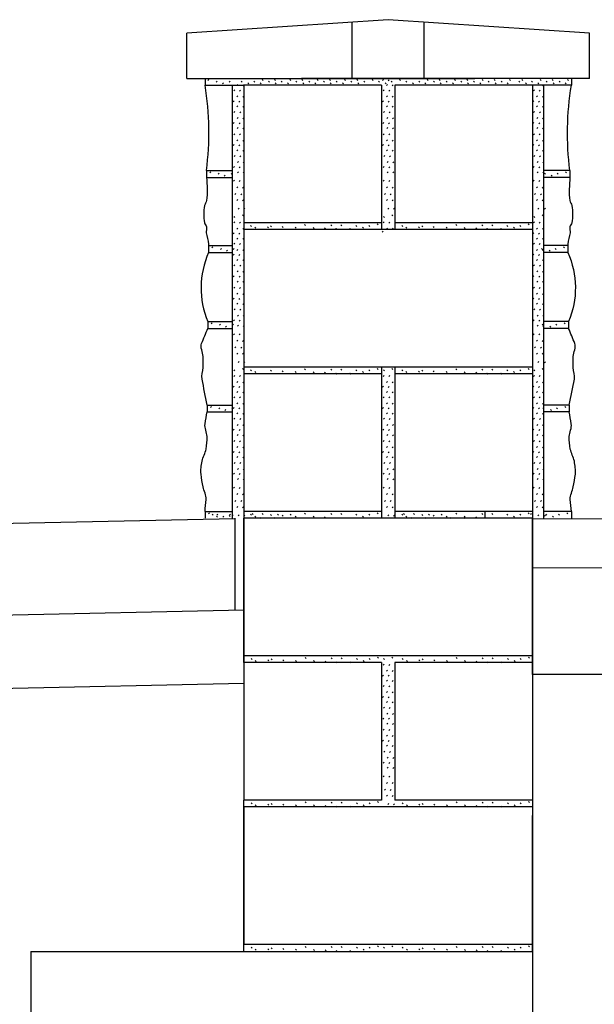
# Paper-space layout '113851GY001' of a CAD drawing. Header units: feet. Extents: x 0 to 55.7, y 0 to 22.
# Tile 17 of 21: x 29.3 to 30.4, y 18.1 to 20.1. Entities that reach past the tile are written whole.
import ezdxf

# ---------------------------------------------------------------- set-up
doc = ezdxf.new("R2010")
doc.units = ezdxf.units.FT
doc.header["$MEASUREMENT"] = 0
doc.layers.add('C-ANNO-TEXT', color=7, linetype='Continuous')
doc.layers.add('TX_P_20', color=7, linetype='Continuous')

psp = doc.layouts.new('113851GY001')

# ---------------------------------------------------------------- linework, layer by layer
at = {"layer": 'C-ANNO-TEXT'}
for p, q in [((29.94551, 19.97802), (29.94551, 20.09383)), ((30.09315, 19.97802), (30.09315, 20.09383)), ((29.60741, 19.97802), (29.60741, 20.07033)), ((30.43124, 19.97802), (30.43124, 20.07033)), ((29.60741, 19.97802), (30.197, 19.97802)), ((29.64432, 19.97802), (29.64432, 19.96418)), ((29.64432, 19.97802), (29.64432, 19.96418)), ((29.64432, 19.96418), (29.72394, 19.96418)), ((29.65024, 19.97336), (29.65227, 19.9754)), ((29.6674, 19.9705), (29.66943, 19.97254)), ((29.67979, 19.96669), (29.68182, 19.96872)), ((29.69361, 19.9705), (29.69565, 19.97254)), ((29.70058, 19.078), (29.70058, 19.96418)), ((29.70972, 19.9631), (29.71176, 19.96513)), ((29.72004, 19.9705), (29.718, 19.97254)), ((29.72145, 19.96251), (29.72348, 19.96455)), ((29.72394, 19.96418), (29.72394, 19.68263)), ((30.00549, 19.96418), (29.72394, 19.96418)), ((29.73386, 19.96669), (29.73182, 19.96872)), ((29.74625, 19.9705), (29.74422, 19.97254)), ((29.75893, 19.96669), (29.7569, 19.96872)), ((29.76341, 19.97336), (29.76138, 19.9754)), ((29.77629, 19.9705), (29.77425, 19.97254)), ((29.78849, 19.97336), (29.78645, 19.9754)), ((29.79011, 19.96669), (29.78807, 19.96872)), ((29.8025, 19.9705), (29.80047, 19.97254)), ((29.81518, 19.96669), (29.81315, 19.96872)), ((29.81966, 19.97336), (29.81763, 19.9754)), ((29.83254, 19.9705), (29.8305, 19.97254)), ((30.43124, 19.97802), (29.84165, 19.97802)), ((29.84474, 19.97336), (29.8427, 19.9754)), ((29.84636, 19.96669), (29.84432, 19.96872)), ((29.85875, 19.9705), (29.85672, 19.97254)), ((29.87143, 19.96669), (29.8694, 19.96872)), ((29.87591, 19.97336), (29.87388, 19.9754)), ((30.39433, 19.97802), (29.87856, 19.97802)), ((29.88879, 19.9705), (29.88675, 19.97254)), ((29.90099, 19.97336), (29.89895, 19.9754)), ((29.90261, 19.96669), (29.90057, 19.96872)), ((29.915, 19.9705), (29.91297, 19.97254)), ((29.92768, 19.96669), (29.92565, 19.96872)), ((29.93216, 19.97336), (29.93013, 19.9754)), ((29.94504, 19.9705), (29.943, 19.97254)), ((29.95724, 19.97336), (29.9552, 19.9754)), ((29.95886, 19.96669), (29.95682, 19.96872)), ((29.97125, 19.9705), (29.96922, 19.97254)), ((29.98841, 19.97336), (29.98638, 19.9754)), ((30.00129, 19.9705), (29.99925, 19.97254)), ((30.00549, 19.96418), (30.00549, 19.68263)), ((30.00778, 19.97358), (30.00981, 19.97562)), ((30.01511, 19.96669), (30.01307, 19.96872)), ((30.01588, 19.9631), (30.01792, 19.96513)), ((30.0195, 19.97299), (30.02154, 19.97503)), ((30.0275, 19.9705), (30.02547, 19.97254)), ((30.02761, 19.96251), (30.02964, 19.96455)), ((30.03317, 19.96418), (30.03317, 19.68263)), ((30.31471, 19.96418), (30.03317, 19.96418)), ((30.04466, 19.97336), (30.04263, 19.9754)), ((30.05754, 19.9705), (30.0555, 19.97254)), ((30.07136, 19.96669), (30.06932, 19.96872)), ((30.08375, 19.9705), (30.08172, 19.97254)), ((30.09643, 19.96669), (30.0944, 19.96872)), ((30.10091, 19.97336), (30.09888, 19.9754)), ((30.11379, 19.9705), (30.11175, 19.97254)), ((30.12599, 19.97336), (30.12395, 19.9754)), ((30.12761, 19.96669), (30.12557, 19.96872)), ((30.14, 19.9705), (30.13797, 19.97254)), ((30.15268, 19.96669), (30.15065, 19.96872)), ((30.15716, 19.97336), (30.15513, 19.9754)), ((30.17004, 19.9705), (30.168, 19.97254)), ((30.18224, 19.97336), (30.1802, 19.9754)), ((30.18386, 19.96669), (30.18182, 19.96872)), ((30.19625, 19.9705), (30.19422, 19.97254)), ((30.20893, 19.96669), (30.2069, 19.96872)), ((30.21341, 19.97336), (30.21138, 19.9754)), ((30.22629, 19.9705), (30.22425, 19.97254)), ((30.23849, 19.97336), (30.23645, 19.9754)), ((30.24011, 19.96669), (30.23807, 19.96872)), ((30.2525, 19.9705), (30.25047, 19.97254)), ((30.26518, 19.96669), (30.26315, 19.96872)), ((30.26966, 19.97336), (30.26763, 19.9754)), ((30.2888, 19.9705), (30.28676, 19.97254)), ((30.29474, 19.97336), (30.2927, 19.9754)), ((30.30262, 19.96669), (30.30058, 19.96872)), ((30.31501, 19.9705), (30.31297, 19.97254)), ((30.39433, 19.96418), (30.31471, 19.96418)), ((30.31471, 19.96418), (30.31471, 19.68263)), ((30.32769, 19.96669), (30.32566, 19.96872)), ((30.33217, 19.97336), (30.33013, 19.9754)), ((30.33494, 19.96251), (30.33698, 19.96455)), ((30.33808, 19.07704), (30.33808, 19.96418)), ((30.34505, 19.9705), (30.34301, 19.97254)), ((30.35725, 19.97336), (30.35521, 19.9754)), ((30.35887, 19.96669), (30.35683, 19.96872)), ((30.37126, 19.9705), (30.36922, 19.97254)), ((30.38394, 19.96669), (30.38191, 19.96872)), ((30.38842, 19.97336), (30.38638, 19.9754)), ((30.39433, 19.97802), (30.39433, 19.96418)), ((30.39433, 19.97802), (30.39433, 19.96418)), ((29.70305, 19.9523), (29.70509, 19.95434)), ((29.71477, 19.95172), (29.71681, 19.95375)), ((30.00921, 19.9523), (30.01124, 19.95434)), ((30.02093, 19.95172), (30.02297, 19.95375)), ((30.31655, 19.9523), (30.31858, 19.95434)), ((30.32827, 19.95172), (30.33031, 19.95375)), ((29.70162, 19.9299), (29.70366, 19.93194)), ((29.70972, 19.93991), (29.71176, 19.94195)), ((29.71334, 19.92932), (29.71538, 19.93135)), ((29.72145, 19.93933), (29.72348, 19.94136)), ((30.00778, 19.9299), (30.00981, 19.93194)), ((30.01588, 19.93991), (30.01792, 19.94195)), ((30.0195, 19.92932), (30.02154, 19.93135)), ((30.02761, 19.93933), (30.02964, 19.94136)), ((30.31512, 19.9299), (30.31715, 19.93194)), ((30.32322, 19.93991), (30.32525, 19.94195)), ((30.32684, 19.92932), (30.32888, 19.93135)), ((30.33494, 19.93933), (30.33698, 19.94136)), ((29.70361, 19.90807), (29.70565, 19.9101)), ((29.70972, 19.91942), (29.71176, 19.92145)), ((29.71533, 19.90748), (29.71737, 19.90952)), ((29.72145, 19.91883), (29.72348, 19.92087)), ((30.00977, 19.90807), (30.0118, 19.9101)), ((30.01588, 19.91942), (30.01792, 19.92145)), ((30.02149, 19.90748), (30.02353, 19.90952)), ((30.02761, 19.91883), (30.02964, 19.92087)), ((30.31711, 19.90807), (30.31914, 19.9101)), ((30.32322, 19.91942), (30.32525, 19.92145)), ((30.32883, 19.90748), (30.33087, 19.90952)), ((30.33494, 19.91883), (30.33698, 19.92087)), ((29.70218, 19.88566), (29.70422, 19.8877)), ((29.71028, 19.89567), (29.71232, 19.89771)), ((29.7139, 19.88508), (29.71594, 19.88711)), ((29.72201, 19.89509), (29.72404, 19.89712)), ((30.00834, 19.88566), (30.01037, 19.8877)), ((30.01644, 19.89567), (30.01848, 19.89771)), ((30.02006, 19.88508), (30.0221, 19.88711)), ((30.02817, 19.89509), (30.0302, 19.89712)), ((30.31568, 19.88566), (30.31771, 19.8877)), ((30.32378, 19.89567), (30.32581, 19.89771)), ((30.3274, 19.88508), (30.32944, 19.88711)), ((30.3355, 19.89509), (30.33754, 19.89712)), ((29.70305, 19.86271), (29.70509, 19.86474)), ((29.71028, 19.87518), (29.71232, 19.87721)), ((29.71477, 19.86212), (29.71681, 19.86416)), ((29.72201, 19.87459), (29.72404, 19.87663)), ((30.00921, 19.86271), (30.01124, 19.86474)), ((30.01644, 19.87518), (30.01848, 19.87721)), ((30.02093, 19.86212), (30.02297, 19.86416)), ((30.02817, 19.87459), (30.0302, 19.87663)), ((30.31655, 19.86271), (30.31858, 19.86474)), ((30.32378, 19.87518), (30.32581, 19.87721)), ((30.32827, 19.86212), (30.33031, 19.86416)), ((30.3355, 19.87459), (30.33754, 19.87663)), ((29.70972, 19.85031), (29.71176, 19.85235)), ((29.72145, 19.84973), (29.72348, 19.85176)), ((30.01588, 19.85031), (30.01792, 19.85235)), ((30.02761, 19.84973), (30.02964, 19.85176)), ((30.32322, 19.85031), (30.32525, 19.85235)), ((30.33494, 19.84973), (30.33698, 19.85176)), ((29.70162, 19.8403), (29.70366, 19.84234)), ((29.70972, 19.82982), (29.71176, 19.83185)), ((29.71334, 19.83972), (29.71538, 19.84175)), ((29.72145, 19.82923), (29.72348, 19.83127)), ((30.00778, 19.8403), (30.00981, 19.84234)), ((30.01588, 19.82982), (30.01792, 19.83185)), ((30.0195, 19.83972), (30.02154, 19.84175)), ((30.02761, 19.82923), (30.02964, 19.83127)), ((30.31512, 19.8403), (30.31715, 19.84234)), ((30.32322, 19.82982), (30.32525, 19.83185)), ((30.32684, 19.83972), (30.32888, 19.84175)), ((30.33494, 19.82923), (30.33698, 19.83127)), ((29.70417, 19.81791), (29.70621, 19.81994)), ((29.71084, 19.80551), (29.71288, 19.80755)), ((29.71589, 19.81732), (29.71793, 19.81936)), ((29.72257, 19.80493), (29.7246, 19.80696)), ((30.01033, 19.81791), (30.01236, 19.81994)), ((30.017, 19.80551), (30.01904, 19.80755)), ((30.02205, 19.81732), (30.02409, 19.81936)), ((30.02873, 19.80493), (30.03076, 19.80696)), ((30.31767, 19.81791), (30.3197, 19.81994)), ((30.32434, 19.80551), (30.32637, 19.80755)), ((30.32939, 19.81732), (30.33143, 19.81936)), ((30.33606, 19.80493), (30.3381, 19.80696)), ((29.64729, 19.78928), (29.64729, 19.77543)), ((29.64729, 19.78928), (29.70058, 19.78928)), ((29.65424, 19.78462), (29.65628, 19.78665)), ((29.6714, 19.78176), (29.67344, 19.78379)), ((29.69761, 19.78176), (29.69965, 19.78379)), ((29.70274, 19.7955), (29.70478, 19.79754)), ((29.71084, 19.78502), (29.71288, 19.78705)), ((29.71446, 19.79492), (29.7165, 19.79695)), ((29.72257, 19.78443), (29.7246, 19.78647)), ((30.0089, 19.7955), (30.01093, 19.79754)), ((30.017, 19.78502), (30.01904, 19.78705)), ((30.02062, 19.79492), (30.02266, 19.79695)), ((30.02873, 19.78443), (30.03076, 19.78647)), ((30.31624, 19.7955), (30.31827, 19.79754)), ((30.32434, 19.78502), (30.32637, 19.78705)), ((30.32796, 19.79492), (30.33, 19.79695)), ((30.33606, 19.78443), (30.3381, 19.78647)), ((30.39137, 19.78928), (30.33808, 19.78928)), ((30.34104, 19.78176), (30.33901, 19.78379)), ((30.36726, 19.78176), (30.36522, 19.78379)), ((30.38442, 19.78462), (30.38238, 19.78665)), ((30.39137, 19.78928), (30.39137, 19.77543)), ((29.64729, 19.77545), (29.70058, 19.77545)), ((29.68379, 19.77794), (29.68583, 19.77998)), ((29.70274, 19.76738), (29.70478, 19.76942)), ((29.71446, 19.7668), (29.7165, 19.76883)), ((30.0089, 19.76738), (30.01093, 19.76942)), ((30.02062, 19.7668), (30.02266, 19.76883)), ((30.31624, 19.76738), (30.31827, 19.76942)), ((30.32796, 19.7668), (30.33, 19.76883)), ((30.39137, 19.77545), (30.33808, 19.77545)), ((30.35486, 19.77794), (30.35283, 19.77998)), ((29.70941, 19.75404), (29.71145, 19.75607)), ((29.72114, 19.75345), (29.72317, 19.75549)), ((30.01557, 19.75404), (30.01761, 19.75607)), ((30.0273, 19.75345), (30.02933, 19.75549)), ((30.32291, 19.75404), (30.32494, 19.75607)), ((30.33463, 19.75345), (30.33667, 19.75549)), ((29.7056, 19.74021), (29.70764, 19.74225)), ((29.70941, 19.72782), (29.71145, 19.72986)), ((29.71732, 19.73963), (29.71936, 19.74166)), ((29.72114, 19.72723), (29.72317, 19.72927)), ((30.01176, 19.74021), (30.01379, 19.74225)), ((30.01557, 19.72782), (30.01761, 19.72986)), ((30.02348, 19.73963), (30.02552, 19.74166)), ((30.0273, 19.72723), (30.02933, 19.72927)), ((30.3191, 19.74021), (30.32113, 19.74225)), ((30.32291, 19.72782), (30.32494, 19.72986)), ((30.33082, 19.73963), (30.33286, 19.74166)), ((30.33463, 19.72723), (30.33667, 19.72927)), ((29.71227, 19.71066), (29.71431, 19.7127)), ((29.724, 19.71007), (29.72603, 19.71211)), ((30.01843, 19.71066), (30.02047, 19.7127)), ((30.03016, 19.71007), (30.03219, 19.71211)), ((30.32577, 19.71066), (30.3278, 19.7127)), ((30.33938, 19.71007), (30.34142, 19.71211)), ((29.70305, 19.68216), (29.70509, 19.68419)), ((29.70568, 19.69354), (29.70364, 19.69558)), ((29.71477, 19.68157), (29.71681, 19.68361)), ((29.72284, 19.6964), (29.7208, 19.69844)), ((29.72394, 19.68263), (29.72394, 19.66878)), ((30.00549, 19.68263), (29.72394, 19.68263)), ((29.72394, 19.68263), (29.72394, 19.66878)), ((30.00549, 19.68263), (30.00549, 19.66878)), ((30.00549, 19.68263), (30.00549, 19.66878)), ((30.00921, 19.68216), (30.01124, 19.68419)), ((30.01184, 19.69354), (30.0098, 19.69558)), ((30.02093, 19.68157), (30.02297, 19.68361)), ((30.029, 19.6964), (30.02696, 19.69844)), ((30.03317, 19.68263), (30.03317, 19.66878)), ((30.31471, 19.68263), (30.03317, 19.68263)), ((30.03317, 19.68263), (30.03317, 19.66878)), ((30.31471, 19.68263), (30.31471, 19.66878)), ((30.31471, 19.68263), (30.31471, 19.66878)), ((30.31655, 19.68216), (30.31858, 19.68419)), ((30.31918, 19.69354), (30.31714, 19.69558)), ((30.32827, 19.68157), (30.33031, 19.68361)), ((30.33634, 19.6964), (30.3343, 19.69844)), ((29.70972, 19.66976), (29.71176, 19.6718)), ((29.72145, 19.66918), (29.72348, 19.67121)), ((29.72394, 19.66878), (29.72394, 19.38724)), ((30.03317, 19.66878), (29.72394, 19.66878)), ((29.73971, 19.67511), (29.73768, 19.67714)), ((29.73971, 19.67511), (29.73768, 19.67714)), ((29.74829, 19.67129), (29.74626, 19.67333)), ((29.74829, 19.67129), (29.74626, 19.67333)), ((29.77403, 19.67225), (29.772, 19.67428)), ((29.77403, 19.67225), (29.772, 19.67428)), ((29.78071, 19.67415), (29.77867, 19.67619)), ((29.78071, 19.67415), (29.77867, 19.67619)), ((29.80454, 19.67272), (29.8025, 19.67476)), ((29.80454, 19.67272), (29.8025, 19.67476)), ((29.83075, 19.67129), (29.82872, 19.67333)), ((29.83075, 19.67129), (29.82872, 19.67333)), ((29.8503, 19.67701), (29.84826, 19.67905)), ((29.8503, 19.67701), (29.84826, 19.67905)), ((29.86746, 19.67082), (29.86542, 19.67285)), ((29.86746, 19.67082), (29.86542, 19.67285)), ((29.89129, 19.66986), (29.88925, 19.6719)), ((29.89129, 19.66986), (29.88925, 19.6719)), ((29.90368, 19.67654), (29.90165, 19.67857)), ((29.90368, 19.67654), (29.90165, 19.67857)), ((29.91369, 19.66843), (29.91166, 19.67047)), ((29.91369, 19.66843), (29.91166, 19.67047)), ((29.91473, 19.66843), (29.91269, 19.67047)), ((29.91473, 19.66843), (29.91269, 19.67047)), ((29.92418, 19.67654), (29.92214, 19.67857)), ((29.92418, 19.67654), (29.92214, 19.67857)), ((29.94181, 19.66843), (29.93978, 19.67047)), ((29.94181, 19.66843), (29.93978, 19.67047)), ((29.94285, 19.66843), (29.94082, 19.67047)), ((29.94285, 19.66843), (29.94082, 19.67047)), ((29.95516, 19.67511), (29.95312, 19.67714)), ((29.95516, 19.67511), (29.95312, 19.67714)), ((29.96898, 19.67129), (29.96695, 19.67333)), ((29.96898, 19.67129), (29.96695, 19.67333)), ((29.98138, 19.67511), (29.97934, 19.67714)), ((29.98138, 19.67511), (29.97934, 19.67714)), ((29.99854, 19.67797), (29.9965, 19.68)), ((29.99854, 19.67797), (29.9965, 19.68)), ((30.00709, 19.66313), (30.00913, 19.66517)), ((30.01588, 19.66976), (30.01792, 19.6718)), ((30.02761, 19.66918), (30.02964, 19.67121)), ((30.31471, 19.66878), (30.03317, 19.66878)), ((30.04894, 19.67511), (30.0469, 19.67714)), ((30.04894, 19.67511), (30.0469, 19.67714)), ((30.05752, 19.67129), (30.05548, 19.67333)), ((30.05752, 19.67129), (30.05548, 19.67333)), ((30.08326, 19.67225), (30.08122, 19.67428)), ((30.08326, 19.67225), (30.08122, 19.67428)), ((30.08993, 19.67415), (30.0879, 19.67619)), ((30.08993, 19.67415), (30.0879, 19.67619)), ((30.11376, 19.67272), (30.11173, 19.67476)), ((30.11376, 19.67272), (30.11173, 19.67476)), ((30.13998, 19.67129), (30.13794, 19.67333)), ((30.13998, 19.67129), (30.13794, 19.67333)), ((30.15952, 19.67701), (30.15749, 19.67905)), ((30.15952, 19.67701), (30.15749, 19.67905)), ((30.17668, 19.67082), (30.17465, 19.67285)), ((30.17668, 19.67082), (30.17465, 19.67285)), ((30.20052, 19.66986), (30.19848, 19.6719)), ((30.20052, 19.66986), (30.19848, 19.6719)), ((30.21291, 19.67654), (30.21087, 19.67857)), ((30.21291, 19.67654), (30.21087, 19.67857)), ((30.22292, 19.66843), (30.22088, 19.67047)), ((30.22292, 19.66843), (30.22088, 19.67047)), ((30.22396, 19.66843), (30.22192, 19.67047)), ((30.22396, 19.66843), (30.22192, 19.67047)), ((30.2334, 19.67654), (30.23137, 19.67857)), ((30.2334, 19.67654), (30.23137, 19.67857)), ((30.25104, 19.66843), (30.249, 19.67047)), ((30.25104, 19.66843), (30.249, 19.67047)), ((30.25208, 19.66843), (30.25004, 19.67047)), ((30.25208, 19.66843), (30.25004, 19.67047)), ((30.26439, 19.67511), (30.26235, 19.67714)), ((30.26439, 19.67511), (30.26235, 19.67714)), ((30.27821, 19.67129), (30.27617, 19.67333)), ((30.27821, 19.67129), (30.27617, 19.67333)), ((30.2906, 19.67511), (30.28857, 19.67714)), ((30.2906, 19.67511), (30.28857, 19.67714)), ((30.30776, 19.67797), (30.30573, 19.68)), ((30.30776, 19.67797), (30.30573, 19.68)), ((30.31471, 19.66878), (30.31471, 19.38724)), ((30.32322, 19.66976), (30.32525, 19.6718)), ((30.33494, 19.66918), (30.33698, 19.67121)), ((29.70162, 19.65975), (29.70366, 19.66179)), ((29.70972, 19.64927), (29.71176, 19.6513)), ((29.71334, 19.65917), (29.71538, 19.6612)), ((29.72145, 19.64868), (29.72348, 19.65072)), ((30.31512, 19.65975), (30.31715, 19.66179)), ((30.32322, 19.64927), (30.32525, 19.6513)), ((30.32684, 19.65917), (30.32888, 19.6612)), ((30.33494, 19.64868), (30.33698, 19.65072)), ((29.65157, 19.63568), (29.65157, 19.62183)), ((29.65157, 19.63568), (29.70058, 19.63568)), ((29.65157, 19.62183), (29.70058, 19.62183)), ((29.65852, 19.63102), (29.66056, 19.63305)), ((29.67568, 19.62816), (29.67772, 19.63019)), ((29.68807, 19.62434), (29.69011, 19.62638)), ((29.7019, 19.62816), (29.70393, 19.63019)), ((29.70305, 19.63848), (29.70509, 19.64051)), ((29.70972, 19.62608), (29.71176, 19.62812)), ((29.71477, 19.63789), (29.71681, 19.63993)), ((29.72145, 19.6255), (29.72348, 19.62753)), ((30.31655, 19.63848), (30.31858, 19.64051)), ((30.32322, 19.62608), (30.32525, 19.62812)), ((30.32827, 19.63789), (30.33031, 19.63993)), ((30.33488, 19.62816), (30.33285, 19.63019)), ((30.33488, 19.62816), (30.33285, 19.63019)), ((30.33494, 19.6255), (30.33698, 19.62753)), ((30.3871, 19.63568), (30.33808, 19.63568)), ((30.3871, 19.62183), (30.33808, 19.62183)), ((30.3506, 19.62434), (30.34856, 19.62638)), ((30.3506, 19.62434), (30.34856, 19.62638)), ((30.36299, 19.62816), (30.36095, 19.63019)), ((30.36299, 19.62816), (30.36095, 19.63019)), ((30.38015, 19.63102), (30.37811, 19.63305)), ((30.38015, 19.63102), (30.37811, 19.63305)), ((30.3871, 19.63568), (30.3871, 19.62183)), ((29.70162, 19.61607), (29.70366, 19.61811)), ((29.70972, 19.60559), (29.71176, 19.60762)), ((29.71334, 19.61549), (29.71538, 19.61752)), ((29.72145, 19.605), (29.72348, 19.60704)), ((30.31512, 19.61607), (30.31715, 19.61811)), ((30.32322, 19.60559), (30.32525, 19.60762)), ((30.32684, 19.61549), (30.32888, 19.61752)), ((30.33494, 19.605), (30.33698, 19.60704)), ((29.70361, 19.59424), (29.70565, 19.59627)), ((29.71028, 19.58184), (29.71232, 19.58388)), ((29.71533, 19.59365), (29.71737, 19.59569)), ((29.72201, 19.58126), (29.72404, 19.58329)), ((30.31711, 19.59424), (30.31914, 19.59627)), ((30.32378, 19.58184), (30.32581, 19.58388)), ((30.32883, 19.59365), (30.33087, 19.59569)), ((30.3355, 19.58126), (30.33754, 19.58329)), ((29.70218, 19.57183), (29.70422, 19.57387)), ((29.71028, 19.56135), (29.71232, 19.56338)), ((29.7139, 19.57125), (29.71594, 19.57328)), ((29.72201, 19.56076), (29.72404, 19.5628)), ((30.31568, 19.57183), (30.31771, 19.57387)), ((30.32378, 19.56135), (30.32581, 19.56338)), ((30.3274, 19.57125), (30.32944, 19.57328)), ((30.3355, 19.56076), (30.33754, 19.5628)), ((29.70305, 19.54888), (29.70509, 19.55091)), ((29.71477, 19.54829), (29.71681, 19.55033)), ((30.31655, 19.54888), (30.31858, 19.55091)), ((30.32827, 19.54829), (30.33031, 19.55033)), ((29.70162, 19.52647), (29.70366, 19.52851)), ((29.70972, 19.53648), (29.71176, 19.53852)), ((29.71334, 19.52589), (29.71538, 19.52792)), ((29.72145, 19.5359), (29.72348, 19.53793)), ((30.31512, 19.52647), (30.31715, 19.52851)), ((30.32322, 19.53648), (30.32525, 19.53852)), ((30.32684, 19.52589), (30.32888, 19.52792)), ((30.33494, 19.5359), (30.33698, 19.53793)), ((29.70417, 19.50408), (29.70621, 19.50611)), ((29.70972, 19.51599), (29.71176, 19.51802)), ((29.71589, 19.50349), (29.71793, 19.50553)), ((29.72145, 19.5154), (29.72348, 19.51744)), ((30.31767, 19.50408), (30.3197, 19.50611)), ((30.32322, 19.51599), (30.32525, 19.51802)), ((30.32939, 19.50349), (30.33143, 19.50553)), ((30.33494, 19.5154), (30.33698, 19.51744)), ((29.70274, 19.48167), (29.70478, 19.48371)), ((29.71084, 19.49169), (29.71288, 19.49372)), ((29.71446, 19.48109), (29.7165, 19.48312)), ((29.72257, 19.4911), (29.7246, 19.49314)), ((30.31624, 19.48168), (30.31827, 19.48371)), ((30.32434, 19.49169), (30.32637, 19.49372)), ((30.32796, 19.48109), (30.33, 19.48313)), ((30.33606, 19.4911), (30.3381, 19.49314)), ((29.65004, 19.48034), (29.65004, 19.4665)), ((29.65004, 19.48034), (29.70058, 19.48034)), ((29.65004, 19.46652), (29.70058, 19.46652)), ((29.657, 19.47568), (29.65903, 19.47772)), ((29.67416, 19.47282), (29.67619, 19.47486)), ((29.68655, 19.46901), (29.68859, 19.47104)), ((29.70037, 19.47282), (29.70241, 19.47486)), ((29.71084, 19.47119), (29.71288, 19.47323)), ((29.72257, 19.4706), (29.7246, 19.47264)), ((30.32434, 19.47119), (30.32637, 19.47323)), ((30.33641, 19.47282), (30.33437, 19.47486)), ((30.33606, 19.4706), (30.3381, 19.47264)), ((30.38863, 19.48034), (30.33808, 19.48034)), ((30.38863, 19.46652), (30.33808, 19.46652)), ((30.35212, 19.46901), (30.35008, 19.47104)), ((30.36451, 19.47282), (30.36248, 19.47486)), ((30.38167, 19.47568), (30.37964, 19.47772)), ((30.38863, 19.48034), (30.38863, 19.4665)), ((29.70274, 19.45355), (29.70478, 19.45559)), ((29.70941, 19.44021), (29.71145, 19.44224)), ((29.71446, 19.45297), (29.7165, 19.455)), ((29.72114, 19.43962), (29.72317, 19.44166)), ((30.31624, 19.45355), (30.31827, 19.45559)), ((30.32291, 19.44021), (30.32494, 19.44224)), ((30.32796, 19.45297), (30.33, 19.455)), ((30.33463, 19.43962), (30.33667, 19.44166)), ((29.7056, 19.42638), (29.70764, 19.42842)), ((29.71732, 19.4258), (29.71936, 19.42783)), ((30.3191, 19.42638), (30.32113, 19.42842)), ((30.33082, 19.4258), (30.33286, 19.42783)), ((29.70941, 19.41399), (29.71145, 19.41603)), ((29.72114, 19.41341), (29.72317, 19.41544)), ((30.32291, 19.41399), (30.32494, 19.41603)), ((30.33463, 19.41341), (30.33667, 19.41544)), ((29.70568, 19.37971), (29.70364, 19.38175)), ((29.71227, 19.39683), (29.71431, 19.39887)), ((29.72284, 19.38257), (29.7208, 19.38461)), ((30.00549, 19.38724), (29.72394, 19.38724)), ((29.72394, 19.38724), (29.72394, 19.37339)), ((29.724, 19.39625), (29.72603, 19.39828)), ((29.73971, 19.37971), (29.73768, 19.38175)), ((29.78071, 19.37876), (29.77867, 19.3808)), ((29.8503, 19.38162), (29.84826, 19.38366)), ((29.90368, 19.38114), (29.90165, 19.38318)), ((29.92418, 19.38114), (29.92214, 19.38318)), ((29.95516, 19.37971), (29.95312, 19.38175)), ((29.98138, 19.37971), (29.97934, 19.38175)), ((29.99854, 19.38257), (29.9965, 19.38461)), ((30.00549, 19.38724), (30.00549, 19.37339)), ((30.31471, 19.38724), (30.00549, 19.38724)), ((30.01184, 19.37971), (30.0098, 19.38175)), ((30.029, 19.38257), (30.02696, 19.38461)), ((30.03317, 19.38724), (30.03317, 19.37339)), ((30.04894, 19.37971), (30.0469, 19.38175)), ((30.08993, 19.37876), (30.0879, 19.3808)), ((30.15952, 19.38162), (30.15749, 19.38366)), ((30.21291, 19.38114), (30.21087, 19.38318)), ((30.2334, 19.38114), (30.23137, 19.38318)), ((30.26439, 19.37971), (30.26235, 19.38175)), ((30.2906, 19.37971), (30.28857, 19.38175)), ((30.30776, 19.38257), (30.30573, 19.38461)), ((30.31471, 19.38724), (30.31471, 19.37339)), ((30.31918, 19.37971), (30.31714, 19.38175)), ((30.32577, 19.39683), (30.3278, 19.39887)), ((30.33634, 19.38257), (30.3343, 19.38461)), ((30.33938, 19.39625), (30.34142, 19.39828)), ((29.70305, 19.36833), (29.70509, 19.37036)), ((29.71477, 19.36774), (29.71681, 19.36978)), ((29.72394, 19.37339), (29.72394, 19.09184)), ((30.00549, 19.37339), (29.72394, 19.37339)), ((29.74829, 19.3759), (29.74626, 19.37794)), ((29.80454, 19.37733), (29.8025, 19.37937)), ((29.83075, 19.3759), (29.82872, 19.37794)), ((29.86746, 19.37542), (29.86542, 19.37746)), ((29.89129, 19.37447), (29.88925, 19.37651)), ((29.91369, 19.37304), (29.91166, 19.37508)), ((29.91473, 19.37304), (29.91269, 19.37508)), ((29.94181, 19.37304), (29.93978, 19.37508)), ((29.94285, 19.37304), (29.94082, 19.37508)), ((29.96898, 19.3759), (29.96695, 19.37794)), ((30.00549, 19.37339), (30.00549, 19.09184)), ((30.00921, 19.36833), (30.01124, 19.37036)), ((30.02093, 19.36774), (30.02297, 19.36978)), ((30.03317, 19.37339), (30.03317, 19.09184)), ((30.31471, 19.37339), (30.03317, 19.37339)), ((30.05752, 19.3759), (30.05548, 19.37794)), ((30.08326, 19.37685), (30.08122, 19.37889)), ((30.11376, 19.37733), (30.11173, 19.37937)), ((30.13998, 19.3759), (30.13794, 19.37794)), ((30.17668, 19.37542), (30.17465, 19.37746)), ((30.20052, 19.37447), (30.19848, 19.37651)), ((30.22292, 19.37304), (30.22088, 19.37508)), ((30.22396, 19.37304), (30.22192, 19.37508)), ((30.25104, 19.37304), (30.249, 19.37508)), ((30.25208, 19.37304), (30.25004, 19.37508)), ((30.27821, 19.3759), (30.27617, 19.37794)), ((30.31471, 19.37339), (30.31471, 19.09184)), ((30.31655, 19.36833), (30.31858, 19.37036)), ((30.32827, 19.36774), (30.33031, 19.36978)), ((29.70162, 19.34592), (29.70366, 19.34796)), ((29.70972, 19.35593), (29.71176, 19.35797)), ((29.71334, 19.34534), (29.71538, 19.34737)), ((29.72145, 19.35535), (29.72348, 19.35738)), ((30.00778, 19.34592), (30.00981, 19.34796)), ((30.01588, 19.35593), (30.01792, 19.35797)), ((30.0195, 19.34534), (30.02154, 19.34737)), ((30.02761, 19.35535), (30.02964, 19.35738)), ((30.31512, 19.34592), (30.31715, 19.34796)), ((30.32322, 19.35593), (30.32525, 19.35797)), ((30.32684, 19.34534), (30.32888, 19.34737)), ((30.33494, 19.35535), (30.33698, 19.35738)), ((29.70305, 19.32465), (29.70509, 19.32668)), ((29.70972, 19.33544), (29.71176, 19.33747)), ((29.71477, 19.32406), (29.71681, 19.3261)), ((29.72145, 19.33485), (29.72348, 19.33689)), ((30.00921, 19.32465), (30.01124, 19.32668)), ((30.01588, 19.33544), (30.01792, 19.33747)), ((30.02093, 19.32406), (30.02297, 19.3261)), ((30.02761, 19.33485), (30.02964, 19.33689)), ((30.31655, 19.32465), (30.31858, 19.32668)), ((30.32322, 19.33544), (30.32525, 19.33747)), ((30.32827, 19.32406), (30.33031, 19.3261)), ((30.33494, 19.33485), (30.33698, 19.33689)), ((29.64858, 19.30944), (29.64858, 19.29559)), ((29.64858, 19.30944), (29.70058, 19.30944)), ((29.65554, 19.30477), (29.65757, 19.30681)), ((29.6727, 19.30191), (29.67473, 19.30395)), ((29.68509, 19.2981), (29.68713, 19.30014)), ((29.69891, 19.30191), (29.70095, 19.30395)), ((29.70162, 19.30224), (29.70366, 19.30428)), ((29.70972, 19.31225), (29.71176, 19.31429)), ((29.71334, 19.30166), (29.71538, 19.30369)), ((29.72145, 19.31167), (29.72348, 19.3137)), ((30.00778, 19.30224), (30.00981, 19.30428)), ((30.01588, 19.31225), (30.01792, 19.31429)), ((30.0195, 19.30166), (30.02154, 19.30369)), ((30.02761, 19.31167), (30.02964, 19.3137)), ((30.31512, 19.30224), (30.31715, 19.30428)), ((30.32322, 19.31225), (30.32525, 19.31429)), ((30.32684, 19.30166), (30.32888, 19.30369)), ((30.33494, 19.31167), (30.33698, 19.3137)), ((30.33787, 19.30191), (30.33583, 19.30395)), ((30.39008, 19.30944), (30.33808, 19.30944)), ((30.35358, 19.2981), (30.35154, 19.30014)), ((30.36597, 19.30191), (30.36394, 19.30395)), ((30.38313, 19.30478), (30.3811, 19.30681)), ((30.39008, 19.30944), (30.39008, 19.29559)), ((29.64858, 19.29561), (29.70058, 19.29561)), ((29.64858, 19.29561), (29.70058, 19.29561)), ((29.70361, 19.28041), (29.70565, 19.28244)), ((29.70972, 19.29176), (29.71176, 19.29379)), ((29.71533, 19.27982), (29.71737, 19.28186)), ((29.72145, 19.29117), (29.72348, 19.29321)), ((30.00977, 19.28041), (30.0118, 19.28244)), ((30.01588, 19.29176), (30.01792, 19.29379)), ((30.02149, 19.27982), (30.02353, 19.28186)), ((30.02761, 19.29117), (30.02964, 19.29321)), ((30.31711, 19.28041), (30.31914, 19.28244)), ((30.32322, 19.29176), (30.32525, 19.29379)), ((30.32883, 19.27982), (30.33087, 19.28186)), ((30.33494, 19.29117), (30.33698, 19.29321)), ((30.39008, 19.29561), (30.33808, 19.29561)), ((30.39008, 19.29561), (30.33808, 19.29561)), ((29.70218, 19.258), (29.70422, 19.26004)), ((29.71028, 19.26802), (29.71232, 19.27005)), ((29.7139, 19.25742), (29.71594, 19.25945)), ((29.72201, 19.26743), (29.72404, 19.26947)), ((30.00834, 19.258), (30.01037, 19.26004)), ((30.01644, 19.26802), (30.01848, 19.27005)), ((30.02006, 19.25742), (30.0221, 19.25945)), ((30.02817, 19.26743), (30.0302, 19.26947)), ((30.31568, 19.258), (30.31771, 19.26004)), ((30.32378, 19.26802), (30.32581, 19.27005)), ((30.3274, 19.25742), (30.32944, 19.25945)), ((30.3355, 19.26743), (30.33754, 19.26947)), ((29.71028, 19.24752), (29.71232, 19.24956)), ((29.72201, 19.24693), (29.72404, 19.24897)), ((30.01644, 19.24752), (30.01848, 19.24956)), ((30.02817, 19.24693), (30.0302, 19.24897)), ((30.32378, 19.24752), (30.32581, 19.24956)), ((30.3355, 19.24693), (30.33754, 19.24897)), ((29.70305, 19.23505), (29.70509, 19.23708)), ((29.70972, 19.22266), (29.71176, 19.22469)), ((29.71477, 19.23446), (29.71681, 19.2365)), ((29.72145, 19.22207), (29.72348, 19.22411)), ((30.00921, 19.23505), (30.01124, 19.23708)), ((30.01588, 19.22266), (30.01792, 19.22469)), ((30.02093, 19.23446), (30.02297, 19.2365)), ((30.02761, 19.22207), (30.02964, 19.22411)), ((30.31655, 19.23505), (30.31858, 19.23708)), ((30.32322, 19.22266), (30.32525, 19.22469)), ((30.32827, 19.23446), (30.33031, 19.2365)), ((30.33494, 19.22207), (30.33698, 19.22411)), ((29.70162, 19.21265), (29.70366, 19.21468)), ((29.70972, 19.20216), (29.71176, 19.2042)), ((29.71334, 19.21206), (29.71538, 19.2141)), ((29.72145, 19.20157), (29.72348, 19.20361)), ((30.00778, 19.21265), (30.00981, 19.21468)), ((30.01588, 19.20216), (30.01792, 19.2042)), ((30.0195, 19.21206), (30.02154, 19.2141)), ((30.02761, 19.20157), (30.02964, 19.20361)), ((30.31512, 19.21265), (30.31715, 19.21468)), ((30.32322, 19.20216), (30.32525, 19.2042)), ((30.32684, 19.21206), (30.32888, 19.2141)), ((30.33494, 19.20157), (30.33698, 19.20361)), ((29.70417, 19.19025), (29.70621, 19.19229)), ((29.71084, 19.17786), (29.71288, 19.17989)), ((29.71589, 19.18966), (29.71793, 19.1917)), ((29.72257, 19.17727), (29.7246, 19.17931)), ((30.01033, 19.19025), (30.01236, 19.19229)), ((30.017, 19.17786), (30.01904, 19.17989)), ((30.02205, 19.18966), (30.02409, 19.1917)), ((30.02873, 19.17727), (30.03076, 19.17931)), ((30.31767, 19.19025), (30.3197, 19.19229)), ((30.32434, 19.17786), (30.32637, 19.17989)), ((30.32939, 19.18966), (30.33143, 19.1917)), ((30.33606, 19.17727), (30.3381, 19.17931)), ((29.70274, 19.16785), (29.70478, 19.16988)), ((29.71084, 19.15736), (29.71288, 19.1594)), ((29.71446, 19.16726), (29.7165, 19.1693)), ((29.72257, 19.15677), (29.7246, 19.15881)), ((30.0089, 19.16785), (30.01093, 19.16988)), ((30.017, 19.15736), (30.01904, 19.1594)), ((30.02062, 19.16726), (30.02266, 19.1693)), ((30.02873, 19.15677), (30.03076, 19.15881)), ((30.31624, 19.16785), (30.31827, 19.16988)), ((30.32434, 19.15736), (30.32637, 19.1594)), ((30.32796, 19.16726), (30.33, 19.1693)), ((30.33606, 19.15677), (30.3381, 19.15881)), ((29.70274, 19.13972), (29.70478, 19.14176)), ((29.71446, 19.13914), (29.7165, 19.14117)), ((30.0089, 19.13972), (30.01093, 19.14176)), ((30.02062, 19.13914), (30.02266, 19.14117)), ((30.31624, 19.13972), (30.31827, 19.14176)), ((30.32796, 19.13914), (30.33, 19.14117)), ((29.70941, 19.12638), (29.71145, 19.12841)), ((29.72114, 19.12579), (29.72317, 19.12783)), ((30.01557, 19.12638), (30.01761, 19.12841)), ((30.0273, 19.12579), (30.02933, 19.12783)), ((30.32291, 19.12638), (30.32494, 19.12841)), ((30.33463, 19.12579), (30.33667, 19.12783)), ((29.7056, 19.11256), (29.70764, 19.11459)), ((29.70941, 19.10016), (29.71145, 19.1022)), ((29.71732, 19.11197), (29.71936, 19.11401)), ((29.72114, 19.09958), (29.72317, 19.10161)), ((30.01176, 19.11256), (30.01379, 19.11459)), ((30.01557, 19.10016), (30.01761, 19.1022)), ((30.02348, 19.11197), (30.02552, 19.11401)), ((30.0273, 19.09958), (30.02933, 19.10161)), ((30.3191, 19.11256), (30.32113, 19.11459)), ((30.32291, 19.10016), (30.32494, 19.1022)), ((30.33082, 19.11197), (30.33286, 19.11401)), ((30.33463, 19.09958), (30.33667, 19.10161)), ((29.64433, 19.09184), (29.64433, 19.078)), ((29.64433, 19.09184), (29.64433, 19.078)), ((29.64433, 19.09184), (29.64433, 19.078)), ((29.64433, 19.09184), (29.70058, 19.09184)), ((29.65129, 19.08718), (29.65332, 19.08922)), ((29.66115, 19.08432), (29.65911, 19.08636)), ((29.66115, 19.08432), (29.65911, 19.08636)), ((29.66973, 19.08051), (29.66769, 19.08254)), ((29.66973, 19.08051), (29.66769, 19.08254)), ((29.66845, 19.08432), (29.67048, 19.08636)), ((29.68084, 19.08051), (29.68288, 19.08254)), ((29.69547, 19.08146), (29.69343, 19.0835)), ((29.69547, 19.08146), (29.69343, 19.0835)), ((29.69466, 19.08432), (29.6967, 19.08636)), ((29.70214, 19.08337), (29.7001, 19.0854)), ((29.70214, 19.08337), (29.7001, 19.0854)), ((29.70519, 19.078), (29.70519, 18.89007)), ((29.71227, 19.083), (29.71431, 19.08504)), ((29.72394, 19.09184), (29.72394, 19.078)), ((30.00549, 19.09184), (29.72394, 19.09184)), ((30.31471, 19.078), (29.72394, 19.078)), ((29.72394, 18.7826), (29.72394, 19.078)), ((29.72394, 18.79645), (29.72394, 19.078)), ((29.72394, 19.078), (29.72394, 18.79645)), ((29.72394, 19.078), (29.72394, 18.89046)), ((29.724, 19.08242), (29.72603, 19.08445)), ((29.73971, 19.08432), (29.73768, 19.08636)), ((29.74318, 19.08575), (29.74114, 19.08779)), ((29.74829, 19.08051), (29.74626, 19.08254)), ((29.75907, 19.07765), (29.75704, 19.07968)), ((29.76367, 19.08575), (29.76164, 19.08779)), ((29.78071, 19.08337), (29.77867, 19.0854)), ((29.78719, 19.07765), (29.78516, 19.07968)), ((29.79466, 19.08432), (29.79262, 19.08636)), ((29.80454, 19.08194), (29.8025, 19.08397)), ((29.82087, 19.08432), (29.81883, 19.08636)), ((29.83075, 19.08051), (29.82872, 19.08254)), ((29.8503, 19.08623), (29.84826, 19.08826)), ((29.86746, 19.08003), (29.86542, 19.08207)), ((29.89129, 19.07908), (29.88925, 19.08111)), ((29.90368, 19.08575), (29.90165, 19.08779)), ((29.92418, 19.08575), (29.92214, 19.08779)), ((29.95516, 19.08432), (29.95312, 19.08636)), ((29.96898, 19.08051), (29.96695, 19.08254)), ((29.98138, 19.08432), (29.97934, 19.08636)), ((29.99854, 19.08718), (29.9965, 19.08922)), ((30.00549, 19.09184), (30.00549, 19.078)), ((30.01843, 19.083), (30.02047, 19.08504)), ((30.03016, 19.08242), (30.03219, 19.08445)), ((30.03317, 19.09184), (30.03317, 19.078)), ((30.31471, 19.09184), (30.03317, 19.09184)), ((30.04894, 19.08432), (30.0469, 19.08636)), ((30.0524, 19.08575), (30.05037, 19.08779)), ((30.05752, 19.08051), (30.05548, 19.08254)), ((30.0683, 19.07765), (30.06626, 19.07968)), ((30.0729, 19.08575), (30.07086, 19.08779)), ((30.08993, 19.08337), (30.0879, 19.0854)), ((30.09642, 19.07765), (30.09438, 19.07968)), ((30.10388, 19.08432), (30.10185, 19.08636)), ((30.11376, 19.08194), (30.11173, 19.08397)), ((30.1301, 19.08432), (30.12806, 19.08636)), ((30.13998, 19.08051), (30.13794, 19.08254)), ((30.14792, 19.07765), (30.14588, 19.07968)), ((30.15952, 19.08623), (30.15749, 19.08826)), ((30.17604, 19.07765), (30.174, 19.07968)), ((30.17668, 19.08003), (30.17465, 19.08207)), ((30.20052, 19.07908), (30.19848, 19.08111)), ((30.21291, 19.08575), (30.21087, 19.08779)), ((30.21745, 19.09184), (30.21689, 19.078)), ((30.2334, 19.08575), (30.23137, 19.08779)), ((30.26439, 19.08432), (30.26235, 19.08636)), ((30.27821, 19.08051), (30.27617, 19.08254)), ((30.2906, 19.08432), (30.28857, 19.08636)), ((30.30776, 19.08718), (30.30573, 19.08922)), ((30.31302, 19.08575), (30.31099, 19.08779)), ((30.31471, 19.09184), (30.31471, 19.078)), ((30.32577, 19.083), (30.3278, 19.08504)), ((30.39433, 19.09184), (30.33808, 19.09184)), ((30.33938, 19.08242), (30.34142, 19.08445)), ((30.34401, 19.08432), (30.34197, 19.08636)), ((30.35783, 19.08051), (30.35579, 19.08254)), ((30.37022, 19.08432), (30.36819, 19.08636)), ((30.38738, 19.08718), (30.38535, 19.08922)), ((30.39433, 19.09184), (30.39433, 19.078)), ((28.19398, 19.04617), (29.70519, 19.07761)), ((30.31471, 19.07646), (30.31471, 18.79645)), ((30.31471, 18.7826), (30.31471, 19.06031)), ((28.19398, 18.85863), (29.72394, 18.89046)), ((29.72394, 18.89046), (29.72394, 18.74042)), ((30.31471, 18.79645), (29.72394, 18.79645)), ((30.00549, 18.79645), (29.72394, 18.79645)), ((30.31471, 18.79645), (30.31471, 18.7826)), ((30.31471, 18.79645), (30.31471, 18.7826)), ((30.00549, 18.7826), (29.72394, 18.7826)), ((29.72394, 18.7826), (29.72394, 18.50106)), ((29.74075, 18.78893), (29.73872, 18.79096)), ((29.74933, 18.78511), (29.7473, 18.78715)), ((29.74933, 18.78511), (29.7473, 18.78715)), ((29.77507, 18.78607), (29.77304, 18.7881)), ((29.77507, 18.78607), (29.77304, 18.7881)), ((29.78175, 18.78797), (29.77971, 18.79001)), ((29.78175, 18.78797), (29.77971, 18.79001)), ((29.80558, 18.78654), (29.80354, 18.78858)), ((29.80558, 18.78654), (29.80354, 18.78858)), ((29.83179, 18.78511), (29.82976, 18.78715)), ((29.83179, 18.78511), (29.82976, 18.78715)), ((29.85134, 18.79083), (29.8493, 18.79287)), ((29.85134, 18.79083), (29.8493, 18.79287)), ((29.8685, 18.78464), (29.86646, 18.78667)), ((29.8685, 18.78464), (29.86646, 18.78667)), ((29.89233, 18.78368), (29.89029, 18.78572)), ((29.89233, 18.78368), (29.89029, 18.78572)), ((29.90472, 18.79036), (29.90268, 18.79239)), ((29.90472, 18.79036), (29.90268, 18.79239)), ((29.91473, 18.78225), (29.9127, 18.78429)), ((29.91473, 18.78225), (29.9127, 18.78429)), ((29.92522, 18.79036), (29.92318, 18.79239)), ((29.92522, 18.79036), (29.92318, 18.79239)), ((29.94285, 18.78225), (29.94082, 18.78429)), ((29.9562, 18.78893), (29.95416, 18.79096)), ((29.9562, 18.78893), (29.95416, 18.79096)), ((29.97002, 18.78511), (29.96799, 18.78715)), ((29.97002, 18.78511), (29.96799, 18.78715)), ((29.98241, 18.78893), (29.98038, 18.79096)), ((29.98241, 18.78893), (29.98038, 18.79096)), ((29.99957, 18.79179), (29.99754, 18.79382)), ((29.99957, 18.79179), (29.99754, 18.79382)), ((30.00549, 18.7826), (30.00549, 18.50106)), ((30.00921, 18.77754), (30.01124, 18.77958)), ((30.01184, 18.78893), (30.0098, 18.79096)), ((30.02093, 18.77695), (30.02297, 18.77899)), ((30.029, 18.79179), (30.02696, 18.79382)), ((30.03317, 18.7826), (30.03317, 18.50106)), ((30.31471, 18.7826), (30.03317, 18.7826)), ((30.04998, 18.78893), (30.04794, 18.79096)), ((30.05856, 18.78511), (30.05652, 18.78715)), ((30.0843, 18.78607), (30.08226, 18.7881)), ((30.09097, 18.78797), (30.08894, 18.79001)), ((30.1148, 18.78654), (30.11277, 18.78858)), ((30.14102, 18.78511), (30.13898, 18.78715)), ((30.16056, 18.79083), (30.15853, 18.79287)), ((30.17772, 18.78464), (30.17569, 18.78667)), ((30.20155, 18.78368), (30.19952, 18.78572)), ((30.21395, 18.79036), (30.21191, 18.79239)), ((30.22396, 18.78225), (30.22192, 18.78429)), ((30.23444, 18.79036), (30.23241, 18.79239)), ((30.25208, 18.78225), (30.25004, 18.78429)), ((30.26543, 18.78893), (30.26339, 18.79096)), ((30.27925, 18.78511), (30.27721, 18.78715)), ((30.29164, 18.78893), (30.28961, 18.79096)), ((30.3088, 18.79179), (30.30676, 18.79382)), ((30.31471, 18.7826), (30.31471, 18.50106)), ((30.00778, 18.75514), (30.00981, 18.75717)), ((30.01588, 18.76515), (30.01792, 18.76718)), ((30.0195, 18.75455), (30.02154, 18.75659)), ((30.02761, 18.76456), (30.02964, 18.7666)), ((28.19398, 18.7086), (29.72394, 18.74042)), ((30.00921, 18.73386), (30.01124, 18.7359)), ((30.01588, 18.74465), (30.01792, 18.74669)), ((30.02093, 18.73327), (30.02297, 18.73531)), ((30.02761, 18.74406), (30.02964, 18.7461)), ((30.01588, 18.72147), (30.01792, 18.7235)), ((30.02761, 18.72088), (30.02964, 18.72292)), ((30.00778, 18.71146), (30.00981, 18.71349)), ((30.01588, 18.70097), (30.01792, 18.70301)), ((30.0195, 18.71087), (30.02154, 18.71291)), ((30.02761, 18.70039), (30.02964, 18.70242)), ((30.00977, 18.68962), (30.0118, 18.69166)), ((30.01644, 18.67723), (30.01848, 18.67926)), ((30.02149, 18.68903), (30.02353, 18.69107)), ((30.02817, 18.67664), (30.0302, 18.67868)), ((30.00834, 18.66722), (30.01037, 18.66925)), ((30.01644, 18.65673), (30.01848, 18.65877)), ((30.02006, 18.66663), (30.0221, 18.66867)), ((30.02817, 18.65615), (30.0302, 18.65818)), ((30.00921, 18.64426), (30.01124, 18.6463)), ((30.02093, 18.64368), (30.02297, 18.64571)), ((30.00778, 18.62186), (30.00981, 18.62389)), ((30.01588, 18.63187), (30.01792, 18.6339)), ((30.0195, 18.62127), (30.02154, 18.62331)), ((30.02761, 18.63128), (30.02964, 18.63332)), ((30.01033, 18.59946), (30.01236, 18.6015)), ((30.01588, 18.61137), (30.01792, 18.61341)), ((30.02205, 18.59888), (30.02409, 18.60091)), ((30.02761, 18.61079), (30.02964, 18.61282)), ((30.0089, 18.57706), (30.01093, 18.5791)), ((30.017, 18.58707), (30.01904, 18.58911)), ((30.02062, 18.57647), (30.02266, 18.57851)), ((30.02873, 18.58648), (30.03076, 18.58852)), ((30.017, 18.56657), (30.01904, 18.56861)), ((30.02873, 18.56599), (30.03076, 18.56802)), ((30.0089, 18.54894), (30.01093, 18.55097)), ((30.01557, 18.53559), (30.01761, 18.53763)), ((30.02062, 18.54835), (30.02266, 18.55039)), ((30.0273, 18.535), (30.02933, 18.53704)), ((30.01176, 18.52177), (30.01379, 18.5238)), ((30.02348, 18.52118), (30.02552, 18.52322)), ((29.72394, 18.19182), (29.72394, 18.50106)), ((30.00549, 18.50106), (29.72394, 18.50106)), ((29.74075, 18.49353), (29.73872, 18.49557)), ((29.78175, 18.49258), (29.77971, 18.49462)), ((29.85134, 18.49544), (29.8493, 18.49748)), ((29.90472, 18.49496), (29.90268, 18.497)), ((29.92522, 18.49496), (29.92318, 18.497)), ((29.9562, 18.49353), (29.95416, 18.49557)), ((29.98241, 18.49353), (29.98038, 18.49557)), ((29.99957, 18.49639), (29.99754, 18.49843)), ((30.01557, 18.50938), (30.01761, 18.51141)), ((30.01843, 18.49222), (30.02047, 18.49425)), ((30.0273, 18.50879), (30.02933, 18.51083)), ((30.03016, 18.49163), (30.03219, 18.49367)), ((30.31471, 18.50106), (30.03317, 18.50106)), ((30.04998, 18.49353), (30.04794, 18.49557)), ((30.09097, 18.49258), (30.08894, 18.49462)), ((30.16056, 18.49544), (30.15853, 18.49748)), ((30.21395, 18.49496), (30.21191, 18.497)), ((30.23444, 18.49496), (30.23241, 18.497)), ((30.26543, 18.49353), (30.26339, 18.49557)), ((30.29164, 18.49353), (30.28961, 18.49557)), ((30.3088, 18.49639), (30.30676, 18.49843)), ((30.31471, 18.50106), (30.31471, 18.48721)), ((30.31471, 18.48721), (29.72394, 18.48721)), ((29.72394, 18.48721), (29.72394, 18.20566)), ((29.74933, 18.48972), (29.7473, 18.49176)), ((29.77507, 18.49067), (29.77304, 18.49271)), ((29.80558, 18.49115), (29.80354, 18.49319)), ((29.83179, 18.48972), (29.82976, 18.49176)), ((29.8685, 18.48924), (29.86646, 18.49128)), ((29.89233, 18.48829), (29.89029, 18.49033)), ((29.91473, 18.48686), (29.9127, 18.4889)), ((29.94285, 18.48686), (29.94082, 18.4889)), ((29.97002, 18.48972), (29.96799, 18.49176)), ((30.05856, 18.48972), (30.05652, 18.49176)), ((30.0843, 18.49067), (30.08226, 18.49271)), ((30.1148, 18.49115), (30.11277, 18.49319)), ((30.14102, 18.48972), (30.13898, 18.49176)), ((30.17772, 18.48924), (30.17569, 18.49128)), ((30.20155, 18.48829), (30.19952, 18.49033)), ((30.22396, 18.48686), (30.22192, 18.4889)), ((30.25208, 18.48686), (30.25004, 18.4889)), ((30.27925, 18.48972), (30.27721, 18.49176)), ((30.31471, 18.48721), (30.31471, 18.20566)), ((30.31471, 18.19182), (30.31471, 18.46952)), ((29.28779, 18.19182), (30.31471, 18.19182)), ((29.28779, 18.19182), (29.28779, 17.74872)), ((30.31471, 18.20566), (29.72394, 18.20566)), ((29.74075, 18.19814), (29.73872, 18.20018)), ((29.74933, 18.19433), (29.7473, 18.19636)), ((29.77507, 18.19528), (29.77304, 18.19732)), ((29.78175, 18.19719), (29.77971, 18.19922)), ((29.80558, 18.19576), (29.80354, 18.19779)), ((29.83179, 18.19433), (29.82976, 18.19636)), ((29.85134, 18.20005), (29.8493, 18.20208)), ((29.8685, 18.19385), (29.86646, 18.19589)), ((29.89233, 18.1929), (29.89029, 18.19493)), ((29.90472, 18.19957), (29.90268, 18.20161)), ((29.91473, 18.19147), (29.9127, 18.1935)), ((29.92522, 18.19957), (29.92318, 18.20161)), ((29.94285, 18.19147), (29.94082, 18.1935)), ((29.9562, 18.19814), (29.95416, 18.20018)), ((29.97002, 18.19433), (29.96799, 18.19636)), ((29.98241, 18.19814), (29.98038, 18.20018)), ((29.99957, 18.201), (29.99754, 18.20304)), ((30.01184, 18.19814), (30.0098, 18.20018)), ((30.029, 18.201), (30.02696, 18.20304)), ((30.04998, 18.19814), (30.04794, 18.20018)), ((30.05856, 18.19433), (30.05652, 18.19636)), ((30.0843, 18.19528), (30.08226, 18.19732)), ((30.09097, 18.19719), (30.08894, 18.19922)), ((30.1148, 18.19576), (30.11277, 18.19779)), ((30.14102, 18.19433), (30.13898, 18.19636)), ((30.16056, 18.20005), (30.15853, 18.20208)), ((30.17772, 18.19385), (30.17569, 18.19589)), ((30.20155, 18.1929), (30.19952, 18.19493)), ((30.21395, 18.19957), (30.21191, 18.20161)), ((30.22396, 18.19147), (30.22192, 18.1935)), ((30.23444, 18.19957), (30.23241, 18.20161)), ((30.25208, 18.19147), (30.25004, 18.1935)), ((30.26543, 18.19814), (30.26339, 18.20018)), ((30.27925, 18.19433), (30.27721, 18.19636)), ((30.29164, 18.19814), (30.28961, 18.20018)), ((30.3088, 18.201), (30.30676, 18.20304)), ((30.31471, 18.20566), (30.31471, 18.19182)), ((30.31471, 18.19182), (30.31472, 17.74872))]:
    psp.add_line(p, q, dxfattribs=at)
for centre, radius, start, end in [((29.04459, 19.86654), 0.60763, 352.69519, 9.24688), ((29.81496, 19.54933), 0.17876, 156.065, 202.70007)]:
    psp.add_arc(centre, radius, start, end, dxfattribs=at)
at = {"layer": 'C-ANNO-TEXT', "extrusion": (0, 0, -1)}
for centre, radius, start, end in [((-30.99407, 19.86654), 0.60763, 352.69517, 9.24685), ((-30.22371, 19.54933), 0.17876, 156.06497, 202.70004)]:
    psp.add_arc(centre, radius, start, end, dxfattribs=at)
at = {"layer": 'C-ANNO-TEXT'}
for points, knots in [([(29.6473, 19.77545), (29.64783, 19.76734), (29.64835, 19.75923), (29.64888, 19.75112), (29.64938, 19.7434), (29.64859, 19.73563), (29.64756, 19.72796), (29.64706, 19.7243), (29.64421, 19.72136), (29.64344, 19.71767), (29.64101, 19.70603), (29.64132, 19.69434), (29.64344, 19.68267), (29.64399, 19.6796), (29.64716, 19.67744), (29.64756, 19.67443), (29.64809, 19.67033), (29.64633, 19.66598), (29.64687, 19.66188), (29.64786, 19.65427), (29.65157, 19.64681), (29.65157, 19.63904), (29.65157, 19.63792), (29.65157, 19.6368), (29.65157, 19.63568)], [0, 0, 0, 0, 0.1715978, 0.1715978, 0.1715978, 0.3347643, 0.3347643, 0.3347643, 0.4127713, 0.4127713, 0.4127713, 0.6590253, 0.6590253, 0.6590253, 0.7238066, 0.7238066, 0.7238066, 0.8122702, 0.8122702, 0.8122702, 0.9763643, 0.9763643, 0.9763643, 1, 1, 1, 1]), ([(30.39137, 19.77545), (30.39084, 19.76734), (30.39032, 19.75923), (30.38979, 19.75112), (30.38929, 19.7434), (30.39008, 19.73564), (30.39111, 19.72796), (30.39161, 19.72429), (30.39446, 19.72137), (30.39523, 19.71767), (30.39766, 19.70598), (30.39735, 19.6943), (30.39523, 19.68267), (30.39468, 19.67961), (30.39151, 19.67744), (30.39111, 19.67443), (30.39058, 19.67033), (30.39234, 19.66598), (30.3918, 19.66188), (30.39081, 19.65427), (30.3871, 19.64681), (30.3871, 19.63904), (30.3871, 19.63792), (30.3871, 19.6368), (30.3871, 19.63568)], [0, 0, 0, 0, 0.1715978, 0.1715978, 0.1715978, 0.3347643, 0.3347643, 0.3347643, 0.4127713, 0.4127713, 0.4127713, 0.6590253, 0.6590253, 0.6590253, 0.7238066, 0.7238066, 0.7238066, 0.8122702, 0.8122702, 0.8122702, 0.9763643, 0.9763643, 0.9763643, 1, 1, 1, 1]), ([(29.64858, 19.30944), (29.64515, 19.32713), (29.64172, 19.34483), (29.63829, 19.36252), (29.63678, 19.3703), (29.64015, 19.37829), (29.64035, 19.3862), (29.64054, 19.39374), (29.64048, 19.40132), (29.64035, 19.40885), (29.64019, 19.41781), (29.63383, 19.42731), (29.63726, 19.43561), (29.64152, 19.44591), (29.64578, 19.45622), (29.65004, 19.46652)], [0, 0, 0, 0, 0.3361345, 0.3361345, 0.3361345, 0.4838617, 0.4838617, 0.4838617, 0.6246347, 0.6246347, 0.6246347, 0.7921067, 0.7921067, 0.7921067, 1, 1, 1, 1]), ([(30.39008, 19.30944), (30.39352, 19.32713), (30.39695, 19.34483), (30.40038, 19.36252), (30.40189, 19.3703), (30.39852, 19.37829), (30.39832, 19.3862), (30.39813, 19.39374), (30.39819, 19.40132), (30.39832, 19.40885), (30.39848, 19.41781), (30.40484, 19.42731), (30.40141, 19.43561), (30.39715, 19.44591), (30.39289, 19.45622), (30.38863, 19.46652)], [0, 0, 0, 0, 0.3361345, 0.3361345, 0.3361345, 0.4838617, 0.4838617, 0.4838617, 0.6246347, 0.6246347, 0.6246347, 0.7921067, 0.7921067, 0.7921067, 1, 1, 1, 1]), ([(29.64433, 19.09184), (29.64507, 19.10006), (29.6458, 19.10828), (29.64653, 19.1165), (29.64731, 19.12528), (29.64202, 19.13357), (29.64035, 19.14223), (29.6387, 19.15076), (29.63709, 19.15921), (29.63623, 19.16797), (29.63534, 19.17698), (29.63655, 19.1859), (29.63829, 19.19473), (29.63998, 19.2033), (29.64483, 19.21087), (29.64653, 19.21944), (29.64821, 19.22793), (29.64875, 19.23652), (29.64858, 19.24517), (29.64842, 19.2539), (29.64304, 19.26234), (29.64447, 19.27091), (29.64584, 19.27914), (29.64721, 19.28738), (29.64858, 19.29561)], [0, 0, 0, 0, 0.1195119, 0.1195119, 0.1195119, 0.2473109, 0.2473109, 0.2473109, 0.3731617, 0.3731617, 0.3731617, 0.5027845, 0.5027845, 0.5027845, 0.6285371, 0.6285371, 0.6285371, 0.7532043, 0.7532043, 0.7532043, 0.879055, 0.879055, 0.879055, 1, 1, 1, 1]), ([(30.39433, 19.09184), (30.3936, 19.10006), (30.39287, 19.10828), (30.39214, 19.1165), (30.39136, 19.12528), (30.39665, 19.13357), (30.39832, 19.14223), (30.39997, 19.15076), (30.40158, 19.15922), (30.40244, 19.16797), (30.40333, 19.17697), (30.40212, 19.18589), (30.40038, 19.19473), (30.39869, 19.20331), (30.39384, 19.21087), (30.39214, 19.21944), (30.39046, 19.22793), (30.38992, 19.23653), (30.39008, 19.24517), (30.39025, 19.2539), (30.39563, 19.26234), (30.3942, 19.27091), (30.39283, 19.27914), (30.39146, 19.28738), (30.39008, 19.29561)], [0, 0, 0, 0, 0.1195119, 0.1195119, 0.1195119, 0.2473109, 0.2473109, 0.2473109, 0.3731617, 0.3731617, 0.3731617, 0.5027845, 0.5027845, 0.5027845, 0.6285371, 0.6285371, 0.6285371, 0.7532043, 0.7532043, 0.7532043, 0.879055, 0.879055, 0.879055, 1, 1, 1, 1])]:
    psp.add_open_spline(points, degree=3, knots=knots, dxfattribs=at)
at = {"layer": 'TX_P_20', "flags": 128}
psp.add_lwpolyline([(30.43124, 20.07033), (30.01933, 20.09803), (29.60741, 20.07033)], dxfattribs=at)
at = {"layer": 'TX_P_20'}
for points in [[(30.31471, 19.07646), (31.13826, 19.078)], [(30.31471, 18.75829), (30.31471, 19.07646)], [(30.31471, 18.97644), (31.13826, 18.97798)], [(31.1395, 18.75829), (30.31471, 18.75829)]]:
    psp.add_lwpolyline(points, dxfattribs=at)

doc.saveas('drawing.dxf')
